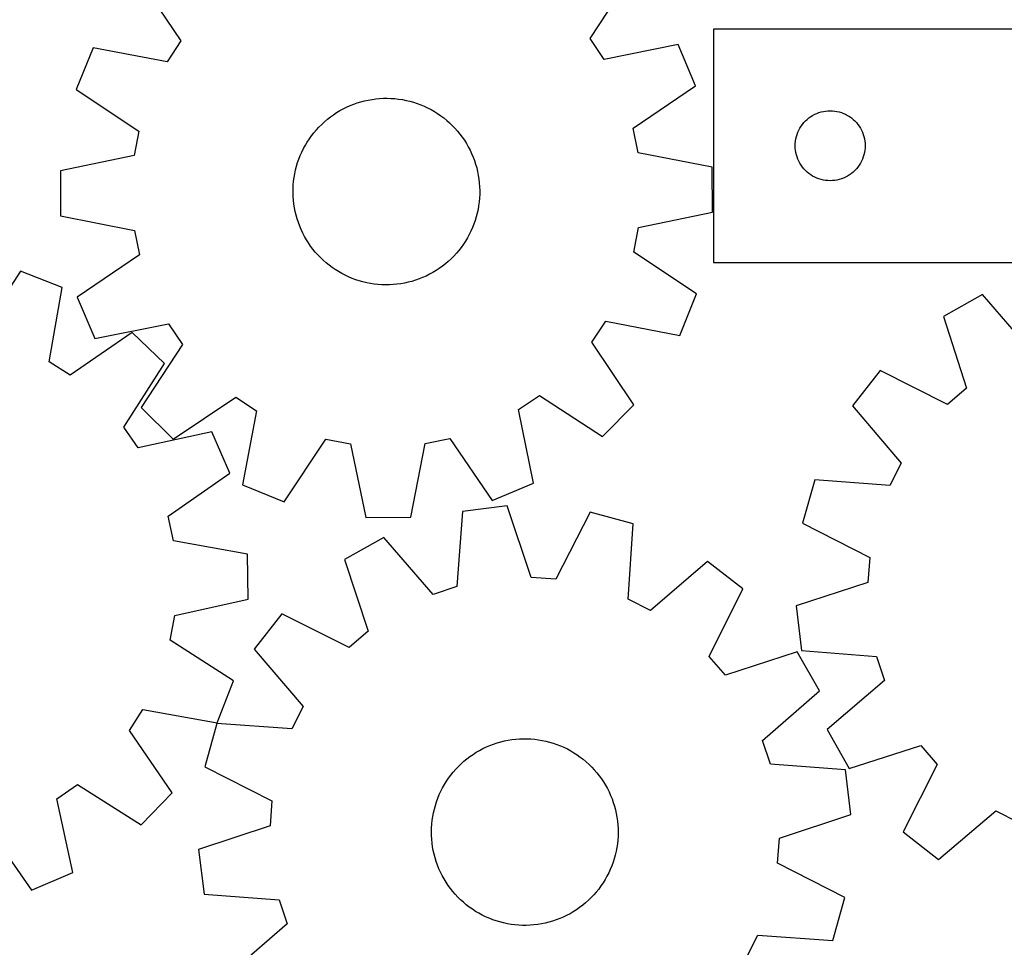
# Model space of a CAD drawing. Header units: millimetres. Extents: x 7 to 1243, y 7 to 1254.
# Tile 18 of 22: x 706 to 959, y 802 to 1041. Entities that reach past the tile are written whole.
import ezdxf

# ---------------------------------------------------------------- set-up
doc = ezdxf.new("R2010")
doc.units = ezdxf.units.MM
doc.layers.add('CUT', color=7, linetype='CONTINUOUS', true_color=0x000000)

msp = doc.modelspace()

# ---------------------------------------------------------------- linework, layer by layer
at = {"layer": 'CUT'}
for p, q in [((736.230861, 1051.127766), (747.031408, 1035.040796)), ((852.282036, 1035.636702), (862.899735, 1051.844936)), ((988.991513, 1038.103092), (883.991513, 1038.103092)), ((883.991513, 1038.103092), (883.991513, 978.103092)), ((855.884468, 1030.310805), (852.282036, 1035.636702)), ((724.451839, 1033.281302), (720.097514, 1022.598357)), ((743.489513, 1029.67445), (724.451839, 1033.281302)), ((747.031408, 1035.040796), (743.489513, 1029.67445)), ((874.880081, 1034.132993), (855.884468, 1030.310805)), ((879.355092, 1023.500038), (874.880081, 1034.132993)), ((863.342994, 1012.588799), (879.355092, 1023.500038)), ((720.097514, 1022.598357), (736.232136, 1011.869125)), ((788.782268, 1017.590402), (789.659534, 1018.025258)), ((789.659534, 1018.025258), (790.553807, 1018.423971)), ((790.553807, 1018.423971), (791.463598, 1018.785875)), ((791.463598, 1018.785875), (792.387394, 1019.110369)), ((792.387394, 1019.110369), (793.323656, 1019.396913)), ((793.323656, 1019.396913), (794.270828, 1019.645029)), ((794.270828, 1019.645029), (795.227331, 1019.854306)), ((795.227331, 1019.854306), (796.191574, 1020.024393)), ((796.191574, 1020.024393), (797.161953, 1020.155009)), ((797.161953, 1020.155009), (798.136852, 1020.245936)), ((798.136852, 1020.245936), (799.114648, 1020.297023)), ((799.114648, 1020.297023), (800.093714, 1020.308184)), ((800.093714, 1020.308184), (801.072421, 1020.279401)), ((801.072421, 1020.279401), (802.049139, 1020.210722)), ((802.049139, 1020.210722), (803.022243, 1020.102261)), ((803.022243, 1020.102261), (803.990113, 1019.954199)), ((803.990113, 1019.954199), (804.951139, 1019.766782)), ((804.951139, 1019.766782), (805.90372, 1019.540322)), ((805.90372, 1019.540322), (806.846271, 1019.275196)), ((806.846271, 1019.275196), (807.777224, 1018.971845)), ((807.777224, 1018.971845), (808.69503, 1018.630775)), ((808.69503, 1018.630775), (809.598159, 1018.252553)), ((809.598159, 1018.252553), (810.48511, 1017.837807)), ((784.701026, 1014.901321), (785.472005, 1015.504884)), ((785.472005, 1015.504884), (786.26696, 1016.076497)), ((786.26696, 1016.076497), (787.084568, 1016.615209)), ((787.084568, 1016.615209), (787.92347, 1017.120124)), ((787.92347, 1017.120124), (788.782268, 1017.590402)), ((810.48511, 1017.837807), (811.354406, 1017.38723)), ((811.354406, 1017.38723), (812.204599, 1016.90157)), ((812.204599, 1016.90157), (813.034276, 1016.381636)), ((813.034276, 1016.381636), (813.842056, 1015.828294)), ((813.842056, 1015.828294), (814.626593, 1015.242464)), ((908.51266, 1015.243272), (908.991381, 1015.586318)), ((908.991381, 1015.586318), (909.491513, 1015.89732)), ((909.491513, 1015.89732), (910.010915, 1016.174946)), ((910.010915, 1016.174946), (910.547362, 1016.418007)), ((910.547362, 1016.418007), (911.098558, 1016.625463)), ((911.098558, 1016.625463), (911.662142, 1016.796424)), ((911.662142, 1016.796424), (912.2357, 1016.930159)), ((912.2357, 1016.930159), (912.816777, 1017.026095)), ((912.816777, 1017.026095), (913.402885, 1017.083822)), ((913.402885, 1017.083822), (913.991513, 1017.103092)), ((913.991513, 1017.103092), (914.580141, 1017.083822)), ((914.580141, 1017.083822), (915.166249, 1017.026095)), ((915.166249, 1017.026095), (915.747326, 1016.930159)), ((915.747326, 1016.930159), (916.320884, 1016.796424)), ((916.320884, 1016.796424), (916.884468, 1016.625463)), ((916.884468, 1016.625463), (917.435664, 1016.418007)), ((917.435664, 1016.418007), (917.972111, 1016.174946)), ((917.972111, 1016.174946), (918.491513, 1015.89732)), ((918.491513, 1015.89732), (918.991645, 1015.586318)), ((918.991645, 1015.586318), (919.470366, 1015.243272)), ((781.881904, 1012.18843), (782.544573, 1012.909238)), ((782.544573, 1012.909238), (783.236091, 1013.602418)), ((783.236091, 1013.602418), (783.955308, 1014.266814)), ((783.955308, 1014.266814), (784.701026, 1014.901321)), ((814.626593, 1015.242464), (815.386581, 1014.625121)), ((815.386581, 1014.625121), (816.120757, 1013.977293)), ((816.120757, 1013.977293), (816.827898, 1013.300058)), ((816.827898, 1013.300058), (817.506827, 1012.594543)), ((906.197284, 1012.603092), (906.508286, 1013.103224)), ((906.508286, 1013.103224), (906.851333, 1013.581944)), ((906.851333, 1013.581944), (907.224955, 1014.037204)), ((907.224955, 1014.037204), (907.627552, 1014.467053)), ((907.627552, 1014.467053), (908.057401, 1014.86965)), ((908.057401, 1014.86965), (908.51266, 1015.243272)), ((919.470366, 1015.243272), (919.925625, 1014.86965)), ((919.925625, 1014.86965), (920.355474, 1014.467053)), ((920.355474, 1014.467053), (920.758071, 1014.037204)), ((920.758071, 1014.037204), (921.131693, 1013.581944)), ((921.131693, 1013.581944), (921.474739, 1013.103224)), ((921.474739, 1013.103224), (921.785742, 1012.603092)), ((736.232136, 1011.869125), (735.013463, 1005.555844)), ((780.07777, 1009.872445), (780.647475, 1010.668769)), ((780.647475, 1010.668769), (781.249187, 1011.441192)), ((781.249187, 1011.441192), (781.881904, 1012.18843)), ((817.506827, 1012.594543), (818.156414, 1011.861924)), ((818.156414, 1011.861924), (818.775578, 1011.103418)), ((818.775578, 1011.103418), (819.363288, 1010.320288)), ((819.363288, 1010.320288), (819.918566, 1009.513838)), ((864.633075, 1006.289721), (863.342994, 1012.588799)), ((905.164445, 1009.858904), (905.29818, 1010.432463)), ((905.29818, 1010.432463), (905.469142, 1010.996047)), ((905.469142, 1010.996047), (905.676597, 1011.547242)), ((905.676597, 1011.547242), (905.919658, 1012.08369)), ((905.919658, 1012.08369), (906.197284, 1012.603092)), ((921.785742, 1012.603092), (922.063368, 1012.08369)), ((922.063368, 1012.08369), (922.306429, 1011.547242)), ((922.306429, 1011.547242), (922.513884, 1010.996047)), ((922.513884, 1010.996047), (922.684845, 1010.432463)), ((922.684845, 1010.432463), (922.81858, 1009.858904)), ((778.569903, 1007.353513), (779.038119, 1008.213436)), ((779.038119, 1008.213436), (779.54102, 1009.053547)), ((779.54102, 1009.053547), (780.07777, 1009.872445)), ((819.918566, 1009.513838), (820.440489, 1008.685411)), ((820.440489, 1008.685411), (820.928186, 1007.836384)), ((820.928186, 1007.836384), (821.380847, 1006.968172)), ((904.991513, 1008.103092), (905.010783, 1008.69172)), ((905.010783, 1007.514463), (904.991513, 1008.103092)), ((905.010783, 1008.69172), (905.068509, 1009.277827)), ((905.068509, 1009.277827), (905.164445, 1009.858904)), ((922.81858, 1009.858904), (922.914517, 1009.277827)), ((922.914517, 1009.277827), (922.972243, 1008.69172)), ((922.972243, 1008.69172), (922.991513, 1008.103092)), ((922.991513, 1008.103092), (922.972243, 1007.514463)), ((735.013463, 1005.555844), (716.044663, 1001.602738)), ((777.380864, 1004.669323), (777.740585, 1005.57998)), ((777.740585, 1005.57998), (778.137151, 1006.475207)), ((778.137151, 1006.475207), (778.569903, 1007.353513)), ((821.380847, 1006.968172), (821.797718, 1006.082218)), ((821.797718, 1006.082218), (822.178106, 1005.179998)), ((883.645421, 1002.551656), (864.633075, 1006.289721)), ((905.068509, 1006.928356), (905.010783, 1007.514463)), ((905.164445, 1006.347279), (905.068509, 1006.928356)), ((905.29818, 1005.77372), (905.164445, 1006.347279)), ((905.469142, 1005.210136), (905.29818, 1005.77372)), ((905.676597, 1004.658941), (905.469142, 1005.210136)), ((922.513884, 1005.210136), (922.306429, 1004.658941)), ((922.684845, 1005.77372), (922.513884, 1005.210136)), ((922.81858, 1006.347279), (922.684845, 1005.77372)), ((922.914517, 1006.928356), (922.81858, 1006.347279)), ((922.972243, 1007.514463), (922.914517, 1006.928356)), ((776.528445, 1001.860041), (776.774289, 1002.807805)), ((776.774289, 1002.807805), (777.058586, 1003.744752)), ((777.058586, 1003.744752), (777.380864, 1004.669323)), ((822.178106, 1005.179998), (822.521377, 1004.263014)), ((822.521377, 1004.263014), (822.826959, 1003.332791)), ((822.826959, 1003.332791), (823.094345, 1002.390878)), ((905.919658, 1004.122493), (905.676597, 1004.658941)), ((906.197284, 1003.603092), (905.919658, 1004.122493)), ((906.508286, 1003.102959), (906.197284, 1003.603092)), ((906.851333, 1002.624239), (906.508286, 1003.102959)), ((921.474739, 1003.102959), (921.131693, 1002.624239)), ((921.785742, 1003.603092), (921.474739, 1003.102959)), ((922.063368, 1004.122493), (921.785742, 1003.603092)), ((922.306429, 1004.658941), (922.063368, 1004.122493)), ((716.044663, 1001.602738), (716.109977, 990.066656)), ((776.153689, 999.93839), (776.321463, 1000.903039)), ((776.321463, 1000.903039), (776.528445, 1001.860041)), ((823.094345, 1002.390878), (823.323089, 1001.438843)), ((823.323089, 1001.438843), (823.51281, 1000.47827)), ((823.51281, 1000.47827), (823.663193, 999.510757)), ((883.710735, 991.015574), (883.645421, 1002.551656)), ((907.224955, 1002.168979), (906.851333, 1002.624239)), ((907.627552, 1001.739131), (907.224955, 1002.168979)), ((908.057401, 1001.336533), (907.627552, 1001.739131)), ((908.51266, 1000.962911), (908.057401, 1001.336533)), ((908.991381, 1000.619865), (908.51266, 1000.962911)), ((909.491513, 1000.308863), (908.991381, 1000.619865)), ((910.010915, 1000.031237), (909.491513, 1000.308863)), ((918.491513, 1000.308863), (917.972111, 1000.031237)), ((918.991645, 1000.619865), (918.491513, 1000.308863)), ((919.470366, 1000.962911), (918.991645, 1000.619865)), ((919.925625, 1001.336533), (919.470366, 1000.962911)), ((920.355474, 1001.739131), (919.925625, 1001.336533)), ((920.758071, 1002.168979), (920.355474, 1001.739131)), ((921.131693, 1002.624239), (920.758071, 1002.168979)), ((775.888071, 997.014671), (775.936812, 997.992587)), ((775.936812, 997.992587), (776.025401, 998.967701)), ((776.025401, 998.967701), (776.153689, 999.93839)), ((823.663193, 999.510757), (823.773988, 998.537916)), ((823.773988, 998.537916), (823.845009, 997.561366)), ((910.547362, 999.788176), (910.010915, 1000.031237)), ((911.098558, 999.58072), (910.547362, 999.788176)), ((911.662142, 999.409759), (911.098558, 999.58072)), ((912.2357, 999.276024), (911.662142, 999.409759)), ((912.816777, 999.180088), (912.2357, 999.276024)), ((913.402885, 999.122361), (912.816777, 999.180088)), ((913.991513, 999.103092), (913.402885, 999.122361)), ((914.580141, 999.122361), (913.991513, 999.103092)), ((915.166249, 999.180088), (914.580141, 999.122361)), ((915.747326, 999.276024), (915.166249, 999.180088)), ((916.320884, 999.409759), (915.747326, 999.276024)), ((916.884468, 999.58072), (916.320884, 999.409759)), ((917.435664, 999.788176), (916.884468, 999.58072)), ((917.972111, 1000.031237), (917.435664, 999.788176)), ((775.879258, 996.035581), (775.888071, 997.014671)), ((775.910388, 995.056946), (775.879258, 996.035581)), ((775.98141, 994.080396), (775.910388, 995.056946)), ((823.867327, 995.603641), (823.818586, 994.625725)), ((823.845009, 997.561366), (823.87614, 996.582731)), ((823.87614, 996.582731), (823.867327, 995.603641)), ((776.092204, 993.107554), (775.98141, 994.080396)), ((776.242588, 992.140042), (776.092204, 993.107554)), ((823.601709, 992.679922), (823.433935, 991.715273)), ((823.729997, 993.650611), (823.601709, 992.679922)), ((823.818586, 994.625725), (823.729997, 993.650611)), ((716.109977, 990.066656), (735.122323, 986.328591)), ((776.432309, 991.179469), (776.242588, 992.140042)), ((776.661053, 990.227434), (776.432309, 991.179469)), ((776.928439, 989.285521), (776.661053, 990.227434)), ((823.226953, 990.758271), (822.981109, 989.810507)), ((823.433935, 991.715273), (823.226953, 990.758271)), ((864.741935, 987.062468), (883.710735, 991.015574)), ((777.234021, 988.355298), (776.928439, 989.285521)), ((777.577292, 987.438313), (777.234021, 988.355298)), ((822.374534, 987.948988), (822.014813, 987.038332)), ((822.696812, 988.87356), (822.374534, 987.948988)), ((822.981109, 989.810507), (822.696812, 988.87356)), ((735.122323, 986.328591), (736.412404, 980.029513)), ((777.957679, 986.536094), (777.577292, 987.438313)), ((778.374551, 985.65014), (777.957679, 986.536094)), ((778.827212, 984.781928), (778.374551, 985.65014)), ((821.185495, 985.264799), (820.717279, 984.404875)), ((821.618247, 986.143105), (821.185495, 985.264799)), ((822.014813, 987.038332), (821.618247, 986.143105)), ((863.523262, 980.749186), (864.741935, 987.062468)), ((779.314909, 983.932901), (778.827212, 984.781928)), ((779.836832, 983.104473), (779.314909, 983.932901)), ((780.39211, 982.298024), (779.836832, 983.104473)), ((819.677628, 982.745867), (819.107923, 981.949543)), ((820.214378, 983.564765), (819.677628, 982.745867)), ((820.717279, 984.404875), (820.214378, 983.564765)), ((736.412404, 980.029513), (720.400306, 969.118274)), ((780.97982, 981.514894), (780.39211, 982.298024)), ((781.598984, 980.756388), (780.97982, 981.514894)), ((782.248571, 980.023768), (781.598984, 980.756388)), ((782.9275, 979.318254), (782.248571, 980.023768)), ((817.873494, 980.429882), (817.210825, 979.709073)), ((818.506211, 981.177119), (817.873494, 980.429882)), ((819.107923, 981.949543), (818.506211, 981.177119)), ((879.657884, 970.019955), (863.523262, 980.749186)), ((783.634641, 978.641019), (782.9275, 979.318254)), ((784.368817, 977.993191), (783.634641, 978.641019)), ((785.128805, 977.375848), (784.368817, 977.993191)), ((785.913342, 976.790018), (785.128805, 977.375848)), ((815.054371, 977.716991), (814.283393, 977.113428)), ((815.80009, 978.351498), (815.054371, 977.716991)), ((816.519306, 979.015894), (815.80009, 978.351498)), ((817.210825, 979.709073), (816.519306, 979.015894)), ((883.991513, 978.103092), (1033.991513, 978.103092)), ((705.766343, 975.838745), (695.239006, 959.571674)), ((716.50272, 971.617884), (705.766343, 975.838745)), ((786.721121, 976.236675), (785.913342, 976.790018)), ((787.550798, 975.716742), (786.721121, 976.236675)), ((788.400992, 975.231082), (787.550798, 975.716742)), ((789.270288, 974.780504), (788.400992, 975.231082)), ((810.97313, 975.02791), (810.095864, 974.593053)), ((811.831928, 975.498187), (810.97313, 975.02791)), ((812.67083, 976.003102), (811.831928, 975.498187)), ((813.488438, 976.541815), (812.67083, 976.003102)), ((814.283393, 977.113428), (813.488438, 976.541815)), ((790.157239, 974.365759), (789.270288, 974.780504)), ((791.060368, 973.987537), (790.157239, 974.365759)), ((791.978173, 973.646466), (791.060368, 973.987537)), ((792.909127, 973.343116), (791.978173, 973.646466)), ((793.851678, 973.07799), (792.909127, 973.343116)), ((794.804259, 972.85153), (793.851678, 973.07799)), ((795.765285, 972.664113), (794.804259, 972.85153)), ((796.733155, 972.516051), (795.765285, 972.664113)), ((797.706259, 972.40759), (796.733155, 972.516051)), ((798.682977, 972.338911), (797.706259, 972.40759)), ((799.661684, 972.310128), (798.682977, 972.338911)), ((800.64075, 972.321289), (799.661684, 972.310128)), ((801.618546, 972.372376), (800.64075, 972.321289)), ((802.593445, 972.463302), (801.618546, 972.372376)), ((803.563823, 972.593918), (802.593445, 972.463302)), ((804.528067, 972.764006), (803.563823, 972.593918)), ((805.48457, 972.973282), (804.528067, 972.764006)), ((806.431741, 973.221399), (805.48457, 972.973282)), ((807.368004, 973.507943), (806.431741, 973.221399)), ((808.2918, 973.832437), (807.368004, 973.507943)), ((809.201591, 974.194341), (808.2918, 973.832437)), ((810.095864, 974.593053), (809.201591, 974.194341)), ((713.133386, 952.536741), (716.50272, 971.617884)), ((875.303559, 959.337009), (879.657884, 970.019955)), ((953.161397, 969.840993), (943.101282, 964.194795)), ((965.809673, 955.162316), (953.161397, 969.840993)), ((720.400306, 969.118274), (724.875317, 958.485318)), ((724.875317, 958.485318), (743.870929, 962.307506)), ((743.870929, 962.307506), (747.473362, 956.98161)), ((852.72399, 957.577516), (856.265885, 962.943861)), ((856.265885, 962.943861), (875.303559, 959.337009)), ((943.101282, 964.194795), (949.042422, 945.751768)), ((734.494582, 960.062171), (718.543453, 949.061994)), ((742.798448, 952.05397), (734.494582, 960.062171)), ((863.524537, 941.490546), (852.72399, 957.577516)), ((747.473362, 956.98161), (736.855663, 940.773375)), ((718.543453, 949.061994), (713.133386, 952.536741)), ((732.383552, 935.714681), (742.798448, 952.05397)), ((926.854248, 950.292439), (919.720619, 941.226194)), ((944.157017, 941.571396), (926.854248, 950.292439)), ((949.042422, 945.751768), (944.157017, 941.571396)), ((745.059089, 932.662318), (761.146059, 943.462865)), ((761.146059, 943.462865), (766.512405, 939.92097)), ((833.879348, 940.302386), (839.205245, 943.904819)), ((839.205245, 943.904819), (855.41348, 933.287119)), ((736.855663, 940.773375), (745.059089, 932.662318)), ((766.512405, 939.92097), (762.905553, 920.883296)), ((837.701536, 921.306774), (833.879348, 940.302386)), ((855.41348, 933.287119), (863.524537, 941.490546)), ((919.720619, 941.226194), (932.267358, 926.460634)), ((736.052073, 930.43409), (732.383552, 935.714681)), ((754.998581, 934.492695), (736.052073, 930.43409)), ((759.605746, 923.91633), (754.998581, 934.492695)), ((773.588498, 916.528971), (784.317729, 932.663592)), ((784.317729, 932.663592), (790.631011, 931.444919)), ((809.858264, 931.55378), (816.157342, 932.843861)), ((816.157342, 932.843861), (827.068581, 916.831763)), ((790.631011, 931.444919), (794.584117, 912.47612)), ((806.120199, 912.541434), (809.858264, 931.55378)), ((932.267358, 926.460634), (929.353591, 920.728911)), ((743.730862, 912.806404), (759.605746, 923.91633)), ((910.030518, 922.164621), (906.909407, 911.058581)), ((929.353591, 920.728911), (910.030518, 922.164621)), ((762.905553, 920.883296), (773.588498, 916.528971)), ((827.068581, 916.831763), (837.701536, 921.306774)), ((819.482794, 914.058359), (817.990354, 894.739585)), ((830.932333, 915.470284), (819.482794, 914.058359)), ((837.073364, 897.092848), (830.932333, 915.470284)), ((745.099339, 906.523892), (743.730862, 912.806404)), ((794.584117, 912.47612), (806.120199, 912.541434)), ((852.25757, 913.896796), (843.48576, 896.619708)), ((863.375885, 910.819696), (852.25757, 913.896796)), ((862.016718, 891.491088), (863.375885, 910.819696)), ((906.909407, 911.058581), (924.151617, 902.218412)), ((764.15679, 903.023039), (745.099339, 906.523892)), ((799.178696, 907.351258), (789.141022, 901.665261)), ((811.885009, 892.722792), (799.178696, 907.351258)), ((764.365857, 891.488666), (764.15679, 903.023039)), ((789.141022, 901.665261), (795.155162, 883.245909)), ((924.151617, 902.218412), (923.653083, 895.80794)), ((882.475687, 901.205167), (867.759936, 888.600045)), ((891.570115, 894.107502), (882.475687, 901.205167)), ((843.48576, 896.619708), (837.073364, 897.092848)), ((817.990354, 894.739585), (811.885009, 892.722792)), ((882.91767, 876.770328), (891.570115, 894.107502)), ((923.653083, 895.80794), (905.251469, 889.739743)), ((745.447791, 887.299488), (764.365857, 891.488666)), ((867.759936, 888.600045), (862.016718, 891.491088)), ((905.251469, 889.739743), (906.618035, 878.284702)), ((744.307886, 880.97151), (745.447791, 887.299488)), ((772.949178, 887.698665), (765.851513, 878.604237)), ((790.286352, 879.04622), (772.949178, 887.698665)), ((795.155162, 883.245909), (790.286352, 879.04622)), ((760.574957, 870.444173), (744.307886, 880.97151)), ((765.851513, 878.604237), (778.456635, 863.888486)), ((887.117359, 871.901518), (882.91767, 876.770328)), ((905.536711, 877.915658), (887.117359, 871.901518)), ((911.222708, 867.877984), (905.536711, 877.915658)), ((906.618035, 878.284702), (925.930747, 876.715759)), ((925.930747, 876.715759), (927.923343, 870.602474)), ((756.354096, 859.707796), (760.574957, 870.444173)), ((927.923343, 870.602474), (913.244667, 857.954199)), ((896.594242, 855.171671), (911.222708, 867.877984)), ((778.456635, 863.888486), (775.565592, 858.145268)), ((733.798206, 857.667064), (737.272953, 863.07713)), ((737.272953, 863.07713), (756.354096, 859.707796)), ((756.236984, 859.504435), (753.159884, 848.38612)), ((775.565592, 858.145268), (756.236984, 859.504435)), ((744.798382, 841.715934), (733.798206, 857.667064)), ((913.244667, 857.954199), (918.890864, 847.894083)), ((824.701179, 853.043962), (825.585106, 853.465113)), ((825.585106, 853.465113), (826.485476, 853.84986)), ((826.485476, 853.84986), (827.400789, 854.197561)), ((827.400789, 854.197561), (828.329523, 854.507639)), ((828.329523, 854.507639), (829.270132, 854.779577)), ((829.270132, 854.779577), (830.22105, 855.012922)), ((830.22105, 855.012922), (831.180695, 855.207287)), ((831.180695, 855.207287), (832.147468, 855.362348)), ((832.147468, 855.362348), (833.119762, 855.477846)), ((833.119762, 855.477846), (834.095958, 855.553589)), ((834.095958, 855.553589), (835.074431, 855.589452)), ((835.074431, 855.589452), (836.053552, 855.585375)), ((836.053552, 855.585375), (837.031692, 855.541363)), ((837.031692, 855.541363), (838.007223, 855.457492)), ((838.007223, 855.457492), (838.978521, 855.3339)), ((838.978521, 855.3339), (839.94397, 855.170793)), ((839.94397, 855.170793), (840.901962, 854.968442)), ((840.901962, 854.968442), (841.850904, 854.727184)), ((841.850904, 854.727184), (842.789215, 854.447422)), ((842.789215, 854.447422), (843.715334, 854.129619)), ((843.715334, 854.129619), (844.62772, 853.774306)), ((844.62772, 853.774306), (845.524854, 853.382074)), ((845.524854, 853.382074), (846.405243, 852.953576)), ((898.611035, 849.066326), (896.594242, 855.171671)), ((918.890864, 847.894083), (937.333892, 853.835223)), ((937.333892, 853.835223), (941.514263, 848.949818)), ((820.578581, 850.418724), (821.358859, 851.010215)), ((821.358859, 851.010215), (822.162614, 851.569387)), ((822.162614, 851.569387), (822.988508, 852.095309)), ((822.988508, 852.095309), (823.835166, 852.587107)), ((823.835166, 852.587107), (824.701179, 853.043962)), ((846.405243, 852.953576), (847.267421, 852.489524)), ((847.267421, 852.489524), (848.109953, 851.990691)), ((848.109953, 851.990691), (848.931438, 851.457908)), ((848.931438, 851.457908), (849.730508, 850.892061)), ((849.730508, 850.892061), (850.505832, 850.294092)), ((753.159884, 848.38612), (770.436972, 839.61431)), ((817.717579, 847.750036), (818.391386, 848.460443)), ((818.391386, 848.460443), (819.093609, 849.142776)), ((819.093609, 849.142776), (819.823079, 849.795899)), ((819.823079, 849.795899), (820.578581, 850.418724)), ((850.505832, 850.294092), (851.256121, 849.664996)), ((851.256121, 849.664996), (851.980126, 849.005821)), ((851.980126, 849.005821), (852.676641, 848.317663)), ((852.676641, 848.317663), (853.344508, 847.601668)), ((917.929809, 847.573886), (898.611035, 849.066326)), ((941.514263, 848.949818), (932.79322, 831.647049)), ((815.87762, 845.462409), (816.459649, 846.24977)), ((816.459649, 846.24977), (817.07331, 847.012735)), ((817.07331, 847.012735), (817.717579, 847.750036)), ((853.344508, 847.601668), (853.982615, 846.859027)), ((853.982615, 846.859027), (854.589899, 846.090977)), ((854.589899, 846.090977), (855.16535, 845.298795)), ((919.341734, 836.124347), (917.929809, 847.573886)), ((715.170302, 840.158443), (720.450893, 843.826964)), ((720.450893, 843.826964), (736.790181, 833.412068)), ((814.330733, 842.967248), (814.812276, 843.819781)), ((814.812276, 843.819781), (815.328191, 844.651963)), ((815.328191, 844.651963), (815.87762, 845.462409)), ((855.16535, 845.298795), (855.70801, 844.483802)), ((855.70801, 844.483802), (856.216977, 843.647352)), ((856.216977, 843.647352), (856.691402, 842.790838)), ((736.790181, 833.412068), (744.798382, 841.715934)), ((813.100064, 840.301889), (813.473914, 841.206837)), ((813.473914, 841.206837), (813.884365, 842.095784)), ((813.884365, 842.095784), (814.330733, 842.967248)), ((856.691402, 842.790838), (857.130496, 841.915686)), ((857.130496, 841.915686), (857.533528, 841.023352)), ((857.533528, 841.023352), (857.899829, 840.115321)), ((719.228907, 821.211936), (715.170302, 840.158443)), ((770.436972, 839.61431), (769.963832, 833.201914)), ((812.204027, 837.506213), (812.464592, 838.450036)), ((812.464592, 838.450036), (812.763437, 839.382445)), ((812.763437, 839.382445), (813.100064, 840.301889)), ((857.899829, 840.115321), (858.228787, 839.193105)), ((858.228787, 839.193105), (858.519855, 838.25824)), ((858.519855, 838.25824), (858.77255, 837.312279)), ((811.656031, 834.622052), (811.79941, 835.590627)), ((811.79941, 835.590627), (811.982177, 836.552548)), ((811.982177, 836.552548), (812.204027, 837.506213)), ((858.77255, 837.312279), (858.986449, 836.356799)), ((858.986449, 836.356799), (859.161198, 835.39339)), ((900.964298, 829.983316), (919.341734, 836.124347)), ((941.859465, 824.51342), (956.625025, 837.06016)), ((956.625025, 837.06016), (962.356748, 834.146393)), ((769.963832, 833.201914), (751.586396, 827.060883)), ((811.488323, 832.671396), (811.552277, 833.648435)), ((811.552277, 833.648435), (811.656031, 834.622052)), ((859.161198, 835.39339), (859.296506, 834.423654)), ((859.296506, 834.423654), (859.392146, 833.449207)), ((859.392146, 833.449207), (859.447961, 832.471669)), ((697.542615, 832.479654), (708.652542, 816.60477)), ((811.464273, 831.692562), (811.488323, 832.671396)), ((811.480169, 830.713561), (811.464273, 831.692562)), ((811.535984, 829.736024), (811.480169, 830.713561)), ((859.439808, 830.513834), (859.375853, 829.536795)), ((859.463857, 831.492668), (859.439808, 830.513834)), ((859.447961, 832.471669), (859.463857, 831.492668)), ((932.79322, 831.647049), (941.859465, 824.51342)), ((811.631625, 828.761576), (811.535984, 829.736024)), ((811.766932, 827.791841), (811.631625, 828.761576)), ((859.2721, 828.563178), (859.12872, 827.594603)), ((859.375853, 829.536795), (859.2721, 828.563178)), ((900.491158, 823.57092), (900.964298, 829.983316)), ((751.586396, 827.060883), (752.998321, 815.611344)), ((811.941681, 826.828431), (811.766932, 827.791841)), ((812.155581, 825.872951), (811.941681, 826.828431)), ((812.408275, 824.926991), (812.155581, 825.872951)), ((858.724103, 825.679017), (858.463539, 824.735194)), ((858.945953, 826.632682), (858.724103, 825.679017)), ((859.12872, 827.594603), (858.945953, 826.632682)), ((812.699344, 823.992125), (812.408275, 824.926991)), ((813.028302, 823.069909), (812.699344, 823.992125)), ((813.394602, 822.161879), (813.028302, 823.069909)), ((857.828066, 822.883341), (857.454216, 821.978393)), ((858.164694, 823.802785), (857.828066, 822.883341)), ((858.463539, 824.735194), (858.164694, 823.802785)), ((917.768246, 814.79911), (900.491158, 823.57092)), ((708.652542, 816.60477), (719.228907, 821.211936)), ((813.797635, 821.269545), (813.394602, 822.161879)), ((814.236729, 820.394393), (813.797635, 821.269545)), ((814.711154, 819.537879), (814.236729, 820.394393)), ((857.043765, 821.089447), (856.597397, 820.217982)), ((857.454216, 821.978393), (857.043765, 821.089447)), ((815.22012, 818.701429), (814.711154, 819.537879)), ((815.76278, 817.886435), (815.22012, 818.701429)), ((816.338232, 817.094254), (815.76278, 817.886435)), ((855.59994, 818.533267), (855.05051, 817.722822)), ((856.115855, 819.365449), (855.59994, 818.533267)), ((856.597397, 820.217982), (856.115855, 819.365449)), ((752.998321, 815.611344), (772.317095, 814.118904)), ((816.945516, 816.326203), (816.338232, 817.094254)), ((817.583622, 815.583563), (816.945516, 816.326203)), ((818.251489, 814.867567), (817.583622, 815.583563)), ((853.210551, 815.435195), (852.536744, 814.724787)), ((853.854821, 816.172495), (853.210551, 815.435195)), ((854.468481, 816.935461), (853.854821, 816.172495)), ((855.05051, 817.722822), (854.468481, 816.935461)), ((772.317095, 814.118904), (774.333888, 808.013559)), ((818.948004, 814.179409), (818.251489, 814.867567)), ((819.672009, 813.520234), (818.948004, 814.179409)), ((820.422298, 812.891138), (819.672009, 813.520234)), ((821.197623, 812.293169), (820.422298, 812.891138)), ((850.349549, 812.766506), (849.569271, 812.175016)), ((851.105052, 813.389331), (850.349549, 812.766506)), ((851.834521, 814.042454), (851.105052, 813.389331)), ((852.536744, 814.724787), (851.834521, 814.042454)), ((914.691146, 803.680795), (917.768246, 814.79911)), ((821.996692, 811.727322), (821.197623, 812.293169)), ((822.818177, 811.194539), (821.996692, 811.727322)), ((823.66071, 810.695706), (822.818177, 811.194539)), ((824.522888, 810.231655), (823.66071, 810.695706)), ((825.403276, 809.803156), (824.522888, 810.231655)), ((847.092964, 810.598123), (846.226951, 810.141268)), ((847.939622, 811.089921), (847.092964, 810.598123)), ((848.765516, 811.615844), (847.939622, 811.089921)), ((849.569271, 812.175016), (848.765516, 811.615844)), ((774.333888, 808.013559), (759.705422, 795.307246)), ((826.30041, 809.410924), (825.403276, 809.803156)), ((827.212796, 809.055611), (826.30041, 809.410924)), ((828.138915, 808.737809), (827.212796, 809.055611)), ((829.077227, 808.458046), (828.138915, 808.737809)), ((830.026168, 808.216788), (829.077227, 808.458046)), ((830.98416, 808.014438), (830.026168, 808.216788)), ((831.949609, 807.85133), (830.98416, 808.014438)), ((832.920907, 807.727738), (831.949609, 807.85133)), ((833.896438, 807.643867), (832.920907, 807.727738)), ((837.808368, 807.707384), (836.832173, 807.631641)), ((838.780662, 807.822883), (837.808368, 807.707384)), ((839.747436, 807.977943), (838.780662, 807.822883)), ((840.70708, 808.172308), (839.747436, 807.977943)), ((841.657998, 808.405653), (840.70708, 808.172308)), ((842.598607, 808.677591), (841.657998, 808.405653)), ((843.527341, 808.987669), (842.598607, 808.677591)), ((844.442655, 809.335371), (843.527341, 808.987669)), ((845.343024, 809.720117), (844.442655, 809.335371)), ((846.226951, 810.141268), (845.343024, 809.720117)), ((834.874578, 807.599856), (833.896438, 807.643867)), ((835.8537, 807.595778), (834.874578, 807.599856)), ((836.832173, 807.631641), (835.8537, 807.595778)), ((892.471495, 799.296744), (895.362538, 805.039963)), ((895.362538, 805.039963), (914.691146, 803.680795))]:
    msp.add_line(p, q, dxfattribs=at)

doc.saveas('drawing.dxf')
